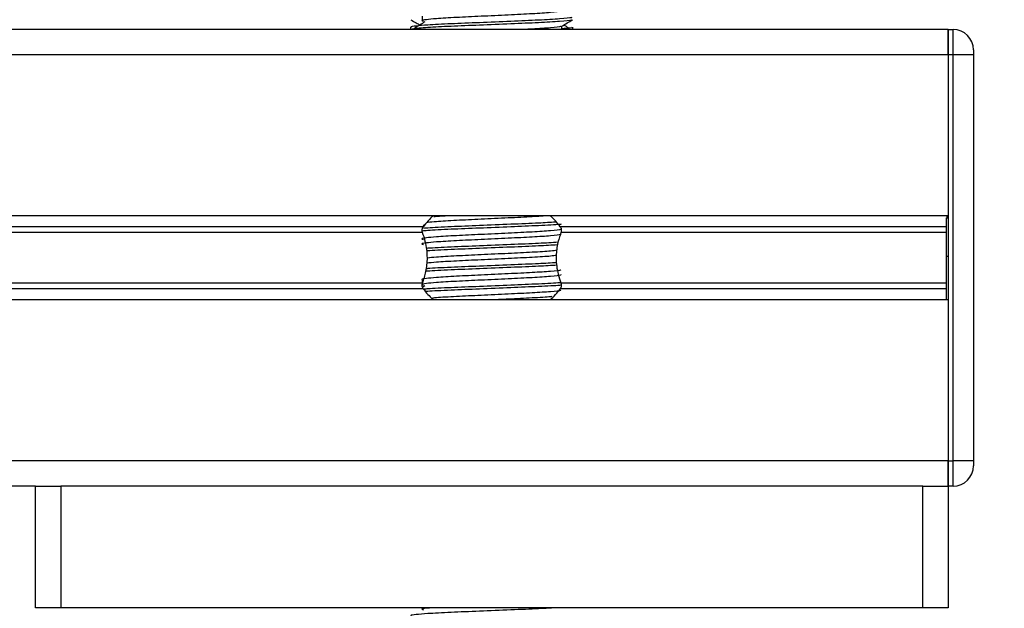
# Model space of a CAD drawing. Header units: millimetres. Extents: x 0 to 420, y 0 to 297.
# Tile 72 of 81: x 322.71 to 332.85, y 177.34 to 183.39. Entities that reach past the tile are written whole.
import ezdxf

# ---------------------------------------------------------------- set-up
doc = ezdxf.new("R2010")
doc.units = ezdxf.units.MM
doc.layers.add('QUOTE', color=174, linetype='Continuous')
doc.styles.add('SLDTEXTSTYLE3', font='TXT', dxfattribs={"width": 0.75})
doc.dimstyles.new('SLDDIMSTYLE0', dxfattribs={"dimtxt": 3, "dimasz": 3, "dimexe": 0, "dimexo": 0.0625, "dimgap": 0.75, "dimtad": 1, "dimlfac": 9.583032, "dimrnd": 1e-09, "dimzin": 12, "dimdsep": 46, "dimtxsty": 'SLDTEXTSTYLE3', "dimsah": 1, "dimcen": 0.09, "dimadec": 0, "dimazin": 3, "dimtfac": 1, "dimtdec": 3, "dimtofl": 0, "dimtmove": 0, "dimatfit": 3, "dimfxl": 0, "dimfrac": 2, "dimtolj": 1, "dimtzin": 12, "dimarcsym": 0})

# ---------------------------------------------------------------- blocks, each defined once
blk = doc.blocks.new('_D_2')
at = {"layer": 'QUOTE'}
for p, q in [((322.79, 261.146), (348.42, 261.146)), ((346.42, 166.28), (346.42, 261.146)), ((335.788, 166.28), (348.42, 166.28))]:
    blk.add_line(p, q, dxfattribs=at)
for points in [[(346.42, 261.146), (345.92, 258.146), (346.92, 258.146)], [(346.42, 166.28), (346.92, 169.28), (345.92, 169.28)]]:
    blk.add_solid(points, dxfattribs=at)
at = {"layer": 'QUOTE', "insert": (342.552, 208.725), "char_height": 3, "attachment_point": 1, "rotation": 90, "style": 'SLDTEXTSTYLE3'}
blk.add_mtext('909,1', dxfattribs=at)

msp = doc.modelspace()

# ---------------------------------------------------------------- linework, layer by layer
at = {"color": 7, "linetype": 'Continuous', "lineweight": 25}
for p, q in [((326.8579, 183.4256), (326.8579, 183.3734)), ((332.2684, 183.2894), (321.3637, 183.2894)), ((326.7378, 183.3126), (326.7378, 183.2894)), ((328.2944, 183.2894), (328.2944, 183.3246)), ((328.4074, 183.2894), (328.4074, 183.3126)), ((332.2684, 183.0285), (332.2684, 183.2894)), ((332.2684, 183.2894), (332.3205, 183.2894)), ((332.2684, 183.2894), (332.2684, 183.0285)), ((332.3205, 183.0285), (332.3205, 183.2894)), ((332.2684, 183.0285), (286.3539, 183.0285)), ((332.2684, 183.0285), (332.2684, 178.8545)), ((332.3205, 183.0285), (332.2684, 183.0285)), ((332.2684, 183.0285), (332.2684, 181.3745)), ((332.3205, 178.8545), (332.3205, 183.0285)), ((332.5293, 183.0285), (332.3205, 183.0285)), ((332.5293, 183.0807), (332.5293, 183.0285)), ((332.5293, 183.0285), (332.5293, 178.8545)), ((332.2684, 181.3745), (286.3539, 181.3745)), ((332.2684, 181.3615), (332.2527, 181.3615)), ((326.8682, 181.2614), (291.7541, 181.2614)), ((326.8849, 181.2807), (326.8664, 181.2694)), ((332.2527, 181.2614), (328.2769, 181.2614)), ((332.2527, 181.3539), (332.2684, 181.3539)), ((326.8607, 181.2015), (291.7615, 181.2015)), ((332.2527, 181.2015), (328.2844, 181.2015)), ((332.2527, 180.9572), (332.2684, 180.9572)), ((332.2527, 180.8997), (332.2527, 180.939)), ((326.8607, 180.6814), (291.7615, 180.6814)), ((326.8579, 180.7125), (326.8579, 180.6706)), ((326.8849, 180.6546), (326.8627, 180.641)), ((332.2527, 180.6814), (328.2844, 180.6814)), ((326.8682, 180.6215), (291.7541, 180.6215)), ((332.2527, 180.6215), (328.2769, 180.6215)), ((332.2684, 180.5084), (286.3539, 180.5084)), ((332.2684, 180.5084), (332.2684, 178.8545)), ((332.2684, 178.8545), (286.3539, 178.8545)), ((332.2684, 178.8545), (332.3205, 178.8545)), ((332.2684, 178.5936), (332.2684, 178.8545)), ((332.2684, 178.8545), (332.2684, 178.5936)), ((332.3205, 178.5936), (332.3205, 178.8545)), ((332.5293, 178.8545), (332.3205, 178.8545)), ((332.5293, 178.8545), (332.5293, 178.8023)), ((322.8768, 178.5936), (295.7455, 178.5936)), ((322.8768, 177.3414), (322.8768, 178.5936)), ((322.8768, 178.5936), (323.1377, 178.5936)), ((323.1377, 178.5936), (323.1377, 177.3414)), ((332.0075, 178.5936), (323.1377, 178.5936)), ((332.0075, 177.3414), (332.0075, 178.5936)), ((332.0075, 178.5936), (332.2684, 178.5936)), ((332.3205, 178.5936), (332.2684, 178.5936)), ((332.2684, 178.5936), (332.2684, 177.3414)), ((323.1377, 177.3414), (322.8768, 177.3414)), ((332.0075, 177.3414), (323.1377, 177.3414)), ((326.7378, 177.3414), (326.7378, 177.3386)), ((326.8579, 177.3414), (326.8579, 177.3211)), ((328.4074, 177.3386), (328.4074, 177.3414)), ((332.2684, 177.3414), (332.0075, 177.3414))]:
    msp.add_line(p, q, dxfattribs=at)
for centre, radius, start, end in [((332.3205, 183.0807), 0.2087, 0, 90), ((327.5726, 180.7223), 0.887, 132.66793, 142.57212), ((327.5726, 180.7223), 0.887, 37.42788, 47.33207), ((327.5726, 181.1606), 0.887, 217.42788, 226.78945), ((327.5726, 181.1606), 0.887, 312.66793, 322.57212), ((332.3205, 178.8023), 0.2087, 270, 0)]:
    msp.add_arc(centre, radius, start, end, dxfattribs=at)
for points, knots in [([(328.3929, 183.417), (328.3955, 183.415), (328.4034, 183.4089), (328.286, 183.3973), (328.0657, 183.3851), (327.7695, 183.373), (327.4471, 183.3592), (327.1423, 183.3476), (326.9158, 183.3358), (326.7889, 183.3245), (326.7309, 183.3176), (326.7449, 183.3136), (326.7482, 183.3126)], [0, 0, 0, 0, 0.0610772, 0.1845123, 0.3046768, 0.4247211, 0.5481742, 0.6668878, 0.7885815, 0.8821287, 0.9725098, 1, 1, 1, 1]), ([(326.7397, 183.3888), (326.7586, 183.3779), (326.7894, 183.3601), (326.8202, 183.3423), (326.8321, 183.3354)], [0, 0, 0, 0, 0.6131696, 1, 1, 1, 1]), ([(328.3974, 183.3887), (328.3968, 183.3874), (328.3941, 183.382), (328.2862, 183.3712), (328.0656, 183.359), (327.7695, 183.3469), (327.4474, 183.3331), (327.1412, 183.3216), (326.9003, 183.3087), (326.755, 183.2963), (326.7505, 183.2895), (326.7486, 183.2866)], [0, 0, 0, 0, 0.0399117, 0.1661575, 0.2890582, 0.4118359, 0.5381002, 0.6595169, 0.7839817, 0.9096926, 1, 1, 1, 1]), ([(328.2819, 183.4823), (328.2842, 183.4802), (328.2911, 183.4742), (328.1895, 183.4625), (327.999, 183.4503), (327.7429, 183.4382), (327.4642, 183.4244), (327.2004, 183.4129), (327.0054, 183.401), (326.893, 183.3897), (326.8406, 183.3814), (326.861, 183.3757), (326.8701, 183.3732)], [0, 0, 0, 0, 0.059132, 0.1771634, 0.2920638, 0.4068492, 0.5248979, 0.6384095, 0.7547738, 0.8442256, 0.9306466, 1, 1, 1, 1]), ([(328.2922, 183.3233), (328.311, 183.3342), (328.3488, 183.3561), (328.3865, 183.3779), (328.4054, 183.3888)], [0, 0, 0, 0, 0.49993563, 1, 1, 1, 1]), ([(326.8849, 183.3677), (326.8671, 183.3568), (326.8315, 183.335), (326.796, 183.3133), (326.7783, 183.3024)], [0, 0, 0, 0, 0.49999, 1, 1, 1, 1]), ([(328.2816, 183.3231), (328.2825, 183.322), (328.2864, 183.3167), (328.1859, 183.3059), (328.0446, 183.2965), (327.9296, 183.2909), (327.8992, 183.2894)], [0, 0, 0, 0, 0.1109658, 0.4935152, 0.8659168, 1, 1, 1, 1]), ([(328.3969, 183.3126), (328.3974, 183.3095), (328.3982, 183.3043), (328.3246, 183.2985), (328.2944, 183.2962)], [0, 0, 0, 0, 0.5906829, 1, 1, 1, 1]), ([(328.3669, 183.3024), (328.3491, 183.3133), (328.3312, 183.3243), (328.3132, 183.3353), (328.313, 183.3354)], [0, 0, 0, 0, 0.9898318, 1, 1, 1, 1]), ([(328.1623, 181.3747), (328.1083, 181.3709), (327.9961, 181.3629), (327.742, 181.3512), (327.4641, 181.3374), (327.2014, 181.3259), (327.0094, 181.3144), (326.9414, 181.3071), (326.9144, 181.3042)], [0, 0, 0, 0, 0.16457721, 0.34235075, 0.52517831, 0.70097903, 0.88119793, 1, 1, 1, 1]), ([(327.1565, 181.3745), (327.0986, 181.3714), (327.0255, 181.3675), (326.9857, 181.3634), (326.9774, 181.3625)], [0, 0, 0, 0, 0.7912827, 1, 1, 1, 1]), ([(326.8607, 181.2015), (326.8604, 181.2025), (326.8583, 181.2083), (326.8563, 181.2199), (326.8571, 181.2354), (326.8608, 181.2491), (326.8651, 181.2572), (326.8678, 181.2609), (326.8682, 181.2614)], [0, 0, 0, 0, 0.05085477, 0.30302868, 0.52406563, 0.73655909, 0.96531074, 1, 1, 1, 1]), ([(328.2866, 181.2861), (328.2816, 181.2855), (328.2392, 181.2806), (328.0579, 181.272), (327.772, 181.2599), (327.4456, 181.2461), (327.1461, 181.2346), (326.936, 181.2242), (326.875, 181.2181), (326.8576, 181.2164)], [0, 0, 0, 0, 0.0238377, 0.203616, 0.3832145, 0.5679131, 0.7455207, 0.9275869, 1, 1, 1, 1]), ([(328.2297, 181.3081), (328.1747, 181.3047), (328.052, 181.2973), (327.7683, 181.286), (327.4467, 181.2722), (327.1452, 181.2607), (326.9473, 181.2508), (326.8835, 181.2451), (326.8691, 181.2438)], [0, 0, 0, 0, 0.1579394, 0.3525509, 0.5526889, 0.7451431, 0.9424287, 1, 1, 1, 1]), ([(328.2769, 181.2614), (328.2778, 181.2603), (328.2812, 181.2556), (328.286, 181.245), (328.2888, 181.2292), (328.2882, 181.2138), (328.2856, 181.2055), (328.2844, 181.2015)], [0, 0, 0, 0, 0.0786657, 0.3295798, 0.5818024, 0.802882, 1, 1, 1, 1]), ([(332.2527, 180.9572), (332.2527, 181.0405), (332.2527, 181.1902), (332.2527, 181.3035), (332.2527, 181.3539)], [0, 0, 0, 0, 0.5558787, 1, 1, 1, 1]), ([(328.2816, 181.2361), (328.2825, 181.2349), (328.2863, 181.2297), (328.188, 181.2189), (327.9993, 181.2068), (327.7428, 181.1946), (327.4642, 181.1809), (327.2003, 181.1693), (327.0054, 181.1575), (326.893, 181.1461), (326.8405, 181.1378), (326.861, 181.1322), (326.8701, 181.1297)], [0, 0, 0, 0, 0.03510659, 0.15613494, 0.2739528, 0.39165273, 0.5126988, 0.62909257, 0.74841151, 0.84013452, 0.92874983, 1, 1, 1, 1]), ([(328.2819, 181.1865), (328.2842, 181.1845), (328.2911, 181.1784), (328.1895, 181.1668), (327.999, 181.1546), (327.7429, 181.1425), (327.4642, 181.1287), (327.2004, 181.1171), (327.0054, 181.1053), (326.893, 181.094), (326.8406, 181.0856), (326.861, 181.08), (326.8701, 181.0775)], [0, 0, 0, 0, 0.059132, 0.1771634, 0.2920638, 0.4068492, 0.5248979, 0.6384095, 0.7547738, 0.8442256, 0.9306466, 1, 1, 1, 1]), ([(326.8607, 180.6814), (326.8734, 180.7201), (326.9, 180.8012), (326.9162, 180.9511), (326.8977, 181.0915), (326.8707, 181.1717), (326.8607, 181.2015)], [0, 0, 0, 0, 0.2384824, 0.5002133, 0.8142029, 1, 1, 1, 1]), ([(328.2844, 181.2015), (328.2718, 181.1629), (328.2452, 181.0818), (328.2289, 180.9319), (328.2475, 180.7915), (328.2744, 180.7113), (328.2844, 180.6814)], [0, 0, 0, 0, 0.2384824, 0.5002133, 0.8142029, 1, 1, 1, 1]), ([(328.2553, 181.1009), (328.1927, 181.097), (328.0626, 181.089), (327.7687, 181.0773), (327.4462, 181.0635), (327.1466, 181.0519), (326.9599, 181.0429), (326.9034, 181.038), (326.8979, 181.0375)], [0, 0, 0, 0, 0.18331591, 0.38055047, 0.58338592, 0.77843404, 0.97837864, 1, 1, 1, 1]), ([(328.2493, 181.0744), (328.1884, 181.0707), (328.0601, 181.0628), (327.7688, 181.0512), (327.4457, 181.0374), (327.1485, 181.0259), (326.9566, 181.0168), (326.9055, 181.0121), (326.9011, 181.0116)], [0, 0, 0, 0, 0.1792693, 0.3781057, 0.5825884, 0.7792206, 0.980789, 1, 1, 1, 1]), ([(328.2378, 180.9661), (328.2204, 180.9635), (328.1738, 180.9564), (327.9954, 180.9459), (327.7439, 180.9338), (327.4636, 180.92), (327.2013, 180.9085), (327.0046, 180.8967), (326.934, 180.889), (326.904, 180.8858)], [0, 0, 0, 0, 0.0944898, 0.2513541, 0.4080614, 0.5692237, 0.724192, 0.8830549, 1, 1, 1, 1]), ([(328.2434, 181.019), (328.2245, 181.0161), (328.1768, 181.0088), (327.9956, 180.9981), (327.7439, 180.9859), (327.4636, 180.9722), (327.2014, 180.9606), (327.0072, 180.949), (326.938, 180.9416), (326.9096, 180.9385)], [0, 0, 0, 0, 0.1028709, 0.2594114, 0.4157952, 0.5766249, 0.7312733, 0.8898082, 1, 1, 1, 1]), ([(332.2527, 180.5084), (332.2527, 180.5116), (332.2527, 180.5284), (332.2527, 180.589), (332.2527, 180.6889), (332.2527, 180.8159), (332.2527, 180.9086), (332.2527, 180.9572)], [0, 0, 0, 0, 0.0480315, 0.2536975, 0.478596, 0.7263063, 1, 1, 1, 1]), ([(328.2448, 180.8655), (328.1853, 180.8618), (328.0582, 180.854), (327.7687, 180.8425), (327.4458, 180.8287), (327.1481, 180.8172), (326.9539, 180.808), (326.9015, 180.803), (326.8952, 180.8024)], [0, 0, 0, 0, 0.1744293, 0.3724463, 0.5760865, 0.7719084, 0.9726462, 1, 1, 1, 1]), ([(328.2415, 180.8914), (328.183, 180.8878), (328.0569, 180.8801), (327.7686, 180.8686), (327.4462, 180.8548), (327.1466, 180.8432), (326.9599, 180.8342), (326.9035, 180.8293), (326.898, 180.8289)], [0, 0, 0, 0, 0.1729956, 0.3727716, 0.5782206, 0.7757819, 0.9783028, 1, 1, 1, 1]), ([(328.2816, 180.8187), (328.2825, 180.8175), (328.2863, 180.8123), (328.188, 180.8015), (327.9993, 180.7894), (327.7428, 180.7772), (327.4642, 180.7635), (327.2003, 180.7519), (327.0054, 180.7401), (326.893, 180.7287), (326.8405, 180.7204), (326.861, 180.7148), (326.8701, 180.7123)], [0, 0, 0, 0, 0.03510659, 0.15613494, 0.2739528, 0.39165273, 0.5126988, 0.62909257, 0.74841151, 0.84013452, 0.92874983, 1, 1, 1, 1]), ([(328.2819, 180.7691), (328.2842, 180.7671), (328.2911, 180.761), (328.1895, 180.7494), (327.999, 180.7372), (327.7429, 180.7251), (327.4642, 180.7113), (327.2004, 180.6997), (327.0054, 180.6879), (326.893, 180.6766), (326.8406, 180.6682), (326.861, 180.6626), (326.8701, 180.6601)], [0, 0, 0, 0, 0.05913196, 0.17716337, 0.29206379, 0.4068492, 0.5248979, 0.63840949, 0.75477382, 0.84422556, 0.93064656, 1, 1, 1, 1]), ([(326.8682, 180.6215), (326.8674, 180.6227), (326.864, 180.6274), (326.8592, 180.6379), (326.8563, 180.6537), (326.857, 180.6691), (326.8595, 180.6775), (326.8607, 180.6814)], [0, 0, 0, 0, 0.0786657, 0.3295798, 0.5818024, 0.802882, 1, 1, 1, 1]), ([(328.2874, 180.6862), (328.2821, 180.6855), (328.2396, 180.6806), (328.058, 180.672), (327.7719, 180.6598), (327.4457, 180.6461), (327.1458, 180.6345), (326.9509, 180.6249), (326.8891, 180.6195), (326.8772, 180.6184)], [0, 0, 0, 0, 0.0257639, 0.2106202, 0.3952916, 0.5852072, 0.7678314, 0.9550403, 1, 1, 1, 1]), ([(328.2882, 180.6602), (328.2827, 180.6595), (328.24, 180.6545), (328.058, 180.6459), (327.7721, 180.6338), (327.4449, 180.62), (327.1484, 180.6085), (326.9543, 180.5993), (326.9022, 180.5944), (326.8963, 180.5938)], [0, 0, 0, 0, 0.0275782, 0.2161233, 0.4044799, 0.5981853, 0.7844538, 0.9753985, 1, 1, 1, 1]), ([(328.2844, 180.6814), (328.2848, 180.6805), (328.2868, 180.6746), (328.2888, 180.6631), (328.288, 180.6475), (328.2844, 180.6338), (328.2801, 180.6257), (328.2773, 180.622), (328.2769, 180.6215)], [0, 0, 0, 0, 0.0508548, 0.3030287, 0.5240656, 0.7365591, 0.9653107, 1, 1, 1, 1]), ([(328.2816, 180.61), (328.2825, 180.6088), (328.2863, 180.6036), (328.188, 180.5928), (327.9993, 180.5807), (327.743, 180.5685), (327.4634, 180.5548), (327.2031, 180.5432), (327.032, 180.5334), (326.9769, 180.5277), (326.9644, 180.5264)], [0, 0, 0, 0, 0.0448324, 0.1993902, 0.3498481, 0.5001554, 0.6547358, 0.8033751, 0.9557499, 1, 1, 1, 1]), ([(328.1919, 180.5428), (328.187, 180.5422), (328.1499, 180.5371), (327.9923, 180.5285), (327.7804, 180.518), (327.6345, 180.511), (327.5799, 180.5084)], [0, 0, 0, 0, 0.0552431, 0.4192215, 0.7828355, 1, 1, 1, 1]), ([(328.205, 177.3414), (328.1575, 177.3385), (328.0418, 177.3315), (327.7677, 177.3206), (327.4476, 177.3068), (327.1422, 177.2953), (326.9158, 177.2834), (326.7889, 177.2721), (326.7309, 177.2653), (326.7449, 177.2612), (326.7482, 177.2603)], [0, 0, 0, 0, 0.1075546, 0.2616311, 0.4200829, 0.5724514, 0.7286449, 0.8487125, 0.9647164, 1, 1, 1, 1]), ([(326.9401, 177.3414), (326.9258, 177.34), (326.8761, 177.3354), (326.8419, 177.329), (326.8614, 177.3234), (326.8701, 177.3209)], [0, 0, 0, 0, 0.182373, 0.6359785, 1, 1, 1, 1])]:
    msp.add_open_spline(points, degree=3, knots=knots, dxfattribs=at)

# ---------------------------------------------------------------- dimensions: what is measured, and where the dimension line sits
at = {"layer": 'QUOTE'}
dim = msp.add_linear_dim(base=(346.4196, 261.1457), p1=(333.7879, 166.2801), p2=(320.7898, 261.1457), angle=90, dimstyle='SLDDIMSTYLE0', dxfattribs=at)
dim.commit()
dim.dimension.update_dxf_attribs({"geometry": '_D_2', "text_midpoint": (346.4196, 213.7129), "dimtype": 160})

doc.saveas('drawing.dxf')
